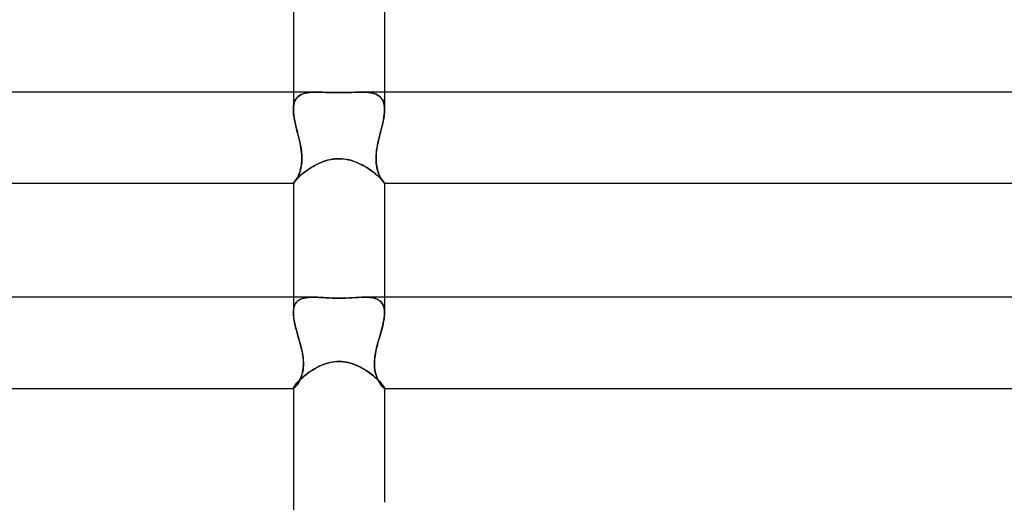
# Model space of a CAD drawing. Header units: millimetres. Extents: x -247 to 247, y -2 to 180.
# Tile 35 of 58: x -14 to 29, y 67 to 88. Entities that reach past the tile are written whole.
import ezdxf

# ---------------------------------------------------------------- set-up
doc = ezdxf.new("R2010")
doc.units = ezdxf.units.MM
doc.layers.add('HIDDEN', color=7, linetype='Continuous')
doc.layers.add('THICK', color=7, linetype='Continuous')

msp = doc.modelspace()

# ---------------------------------------------------------------- linework, layer by layer
at = {"layer": 'HIDDEN'}
for p, q in [((-2, 85), (-2, 84.242)), ((-1.942, 84.591), (-1.909, 84.662)), ((-1.892, 84.689), (-1.932, 84.616)), ((-1.909, 84.662), (-1.867, 84.726)), ((-1.844, 84.753), (-1.892, 84.689)), ((-1.867, 84.726), (-1.818, 84.782)), ((-1.788, 84.809), (-1.844, 84.753)), ((-1.818, 84.782), (-1.761, 84.83)), ((-1.723, 84.857), (-1.788, 84.809)), ((-1.761, 84.83), (-1.697, 84.872)), ((-1.65, 84.896), (-1.723, 84.857)), ((-1.697, 84.872), (-1.627, 84.907)), ((-1.571, 84.928), (-1.65, 84.896)), ((-1.627, 84.907), (-1.549, 84.935)), ((-1.485, 84.953), (-1.571, 84.928)), ((-1.549, 84.935), (-1.466, 84.957)), ((-1.393, 84.972), (-1.485, 84.953)), ((-1.466, 84.957), (-1.377, 84.974)), ((-1.296, 84.985), (-1.393, 84.972)), ((-1.377, 84.974), (-1.283, 84.987)), ((-1.193, 84.994), (-1.296, 84.985)), ((-1.283, 84.987), (-1.184, 84.994)), ((-1.085, 84.999), (-1.193, 84.994)), ((-1.184, 84.994), (-1.08, 84.999)), ((-0.972, 85), (-1.085, 84.999)), ((-1.08, 84.999), (-0.972, 85)), ((-0.841, 84.999), (-0.972, 85)), ((-0.705, 84.995), (-0.841, 84.999)), ((-0.562, 84.99), (-0.705, 84.995)), ((-0.397, 84.985), (-0.562, 84.99)), ((-0.209, 84.981), (-0.397, 84.985)), ((0, 84.979), (-0.209, 84.981)), ((0.147, 84.98), (0, 84.979)), ((0.293, 84.982), (0.147, 84.98)), ((0.435, 84.986), (0.293, 84.982)), ((0.576, 84.991), (0.435, 84.986)), ((0.712, 84.995), (0.576, 84.991)), ((0.845, 84.999), (0.712, 84.995)), ((0.972, 85), (0.845, 84.999)), ((1.081, 84.999), (0.972, 85)), ((0.972, 85), (1.085, 84.999)), ((1.184, 84.994), (1.081, 84.999)), ((1.085, 84.999), (1.193, 84.994)), ((1.284, 84.986), (1.184, 84.994)), ((1.193, 84.994), (1.296, 84.985)), ((1.378, 84.974), (1.284, 84.986)), ((1.296, 84.985), (1.393, 84.972)), ((1.466, 84.957), (1.378, 84.974)), ((1.393, 84.972), (1.485, 84.953)), ((1.55, 84.935), (1.466, 84.957)), ((1.485, 84.953), (1.571, 84.928)), ((1.627, 84.906), (1.55, 84.935)), ((1.571, 84.928), (1.65, 84.896)), ((1.698, 84.872), (1.627, 84.906)), ((1.65, 84.896), (1.723, 84.857)), ((1.761, 84.83), (1.698, 84.872)), ((1.723, 84.857), (1.788, 84.809)), ((1.818, 84.782), (1.761, 84.83)), ((1.788, 84.809), (1.844, 84.753)), ((1.867, 84.726), (1.818, 84.782)), ((1.844, 84.753), (1.892, 84.689)), ((1.909, 84.662), (1.867, 84.726)), ((1.892, 84.689), (1.932, 84.616)), ((1.942, 84.591), (1.909, 84.662)), ((2, 85), (2, 84.242)), ((-1.996, 84.346), (-2, 84.241)), ((-2, 84.242), (-1.997, 84.338)), ((-1.996, 84.131), (-2, 84.242)), ((-2, 84.241), (-1.996, 84.121)), ((-1.997, 84.338), (-1.986, 84.429)), ((-1.983, 84.444), (-1.996, 84.346)), ((-1.986, 84.429), (-1.968, 84.513)), ((-1.962, 84.534), (-1.983, 84.444)), ((-1.968, 84.513), (-1.942, 84.591)), ((-1.932, 84.616), (-1.962, 84.534)), ((1.932, 84.616), (1.962, 84.534)), ((1.968, 84.513), (1.942, 84.591)), ((1.962, 84.534), (1.983, 84.444)), ((1.986, 84.428), (1.968, 84.513)), ((1.983, 84.444), (1.996, 84.346)), ((1.997, 84.338), (1.986, 84.428)), ((1.996, 84.346), (2, 84.241)), ((1.996, 84.131), (2, 84.242)), ((2, 84.241), (1.996, 84.121)), ((2, 84.242), (1.997, 84.338)), ((-1.986, 84.016), (-1.996, 84.131)), ((-1.996, 84.121), (-1.983, 83.994)), ((-1.969, 83.897), (-1.986, 84.016)), ((-1.983, 83.994), (-1.963, 83.861)), ((-1.947, 83.775), (-1.969, 83.897)), ((-1.963, 83.861), (-1.937, 83.724)), ((-1.921, 83.65), (-1.947, 83.775)), ((1.921, 83.65), (1.947, 83.775)), ((1.963, 83.861), (1.937, 83.724)), ((1.947, 83.775), (1.969, 83.897)), ((1.983, 83.994), (1.963, 83.861)), ((1.969, 83.897), (1.986, 84.016)), ((1.996, 84.121), (1.983, 83.994)), ((1.986, 84.016), (1.996, 84.131)), ((-1.937, 83.724), (-1.906, 83.584)), ((-1.892, 83.523), (-1.921, 83.65)), ((-1.906, 83.584), (-1.872, 83.441)), ((-1.86, 83.394), (-1.892, 83.523)), ((-1.872, 83.441), (-1.835, 83.295)), ((-1.827, 83.263), (-1.86, 83.394)), ((1.827, 83.263), (1.86, 83.394)), ((1.872, 83.441), (1.835, 83.295)), ((1.86, 83.394), (1.892, 83.523)), ((1.906, 83.584), (1.872, 83.441)), ((1.892, 83.523), (1.921, 83.65)), ((1.937, 83.724), (1.906, 83.584)), ((-1.835, 83.295), (-1.798, 83.148)), ((-1.794, 83.132), (-1.827, 83.263)), ((-1.798, 83.148), (-1.761, 83)), ((-1.761, 83), (-1.794, 83.132)), ((-1.735, 82.891), (-1.761, 83)), ((-1.761, 83), (-1.738, 82.905)), ((-1.738, 82.905), (-1.717, 82.81)), ((1.738, 82.905), (1.717, 82.81)), ((1.735, 82.891), (1.761, 83)), ((1.761, 83), (1.738, 82.905)), ((1.798, 83.148), (1.761, 83)), ((1.761, 83), (1.794, 83.132)), ((1.794, 83.132), (1.827, 83.263)), ((1.835, 83.295), (1.798, 83.148)), ((-1.711, 82.783), (-1.735, 82.891)), ((-1.717, 82.81), (-1.696, 82.714)), ((-1.688, 82.674), (-1.711, 82.783)), ((-1.696, 82.714), (-1.678, 82.62)), ((-1.669, 82.567), (-1.688, 82.674)), ((-1.678, 82.62), (-1.662, 82.525)), ((-1.653, 82.461), (-1.669, 82.567)), ((-1.662, 82.525), (-1.649, 82.432)), ((1.662, 82.525), (1.649, 82.432)), ((1.653, 82.461), (1.669, 82.567)), ((1.678, 82.62), (1.662, 82.525)), ((1.669, 82.567), (1.689, 82.674)), ((1.696, 82.714), (1.678, 82.62)), ((1.689, 82.674), (1.711, 82.783)), ((1.717, 82.81), (1.696, 82.714)), ((1.711, 82.783), (1.735, 82.891)), ((-1.64, 82.356), (-1.653, 82.461)), ((-1.649, 82.432), (-1.638, 82.34)), ((-1.631, 82.253), (-1.64, 82.356)), ((-1.638, 82.34), (-1.63, 82.248)), ((-1.626, 82.152), (-1.631, 82.253)), ((-1.63, 82.248), (-1.626, 82.158)), ((-1.629, 81.957), (-1.625, 82.053)), ((-1.625, 82.069), (-1.627, 81.983)), ((-1.626, 82.158), (-1.625, 82.069)), ((-1.625, 82.053), (-1.626, 82.152)), ((-0.454, 82.023), (-0.345, 82.046)), ((-0.345, 82.046), (-0.233, 82.063)), ((-0.233, 82.063), (-0.117, 82.074)), ((-0.117, 82.074), (0, 82.078)), ((0, 82.078), (0.101, 82.075)), ((0.101, 82.075), (0.202, 82.067)), ((0.202, 82.067), (0.302, 82.053)), ((0.302, 82.053), (0.401, 82.035)), ((1.626, 82.158), (1.625, 82.069)), ((1.625, 82.053), (1.626, 82.152)), ((1.625, 82.069), (1.627, 81.983)), ((1.629, 81.958), (1.625, 82.053)), ((1.626, 82.152), (1.631, 82.254)), ((1.63, 82.248), (1.626, 82.158)), ((1.638, 82.34), (1.63, 82.248)), ((1.631, 82.254), (1.64, 82.357)), ((1.649, 82.432), (1.638, 82.34)), ((1.64, 82.357), (1.653, 82.461)), ((-1.704, 81.537), (-1.683, 81.613)), ((-1.67, 81.667), (-1.687, 81.595)), ((-1.683, 81.613), (-1.664, 81.693)), ((-1.655, 81.741), (-1.67, 81.667)), ((-1.664, 81.693), (-1.649, 81.777)), ((-1.643, 81.819), (-1.655, 81.741)), ((-1.649, 81.777), (-1.637, 81.865)), ((-1.633, 81.9), (-1.643, 81.819)), ((-1.637, 81.865), (-1.629, 81.957)), ((-1.627, 81.983), (-1.633, 81.9)), ((-1.415, 81.559), (-1.343, 81.609)), ((-1.343, 81.609), (-1.267, 81.66)), ((-1.267, 81.66), (-1.189, 81.709)), ((-1.189, 81.709), (-1.107, 81.756)), ((-1.107, 81.756), (-1.023, 81.803)), ((-1.023, 81.803), (-0.936, 81.846)), ((-0.936, 81.846), (-0.847, 81.888)), ((-0.847, 81.888), (-0.755, 81.926)), ((-0.755, 81.926), (-0.659, 81.962)), ((-0.659, 81.962), (-0.558, 81.995)), ((-0.558, 81.995), (-0.454, 82.023)), ((0.401, 82.035), (0.5, 82.011)), ((0.5, 82.011), (0.597, 81.983)), ((0.597, 81.983), (0.693, 81.95)), ((0.693, 81.95), (0.786, 81.914)), ((0.786, 81.914), (0.877, 81.874)), ((0.877, 81.874), (0.966, 81.832)), ((0.966, 81.832), (1.053, 81.787)), ((1.053, 81.787), (1.137, 81.739)), ((1.137, 81.739), (1.218, 81.691)), ((1.218, 81.691), (1.296, 81.641)), ((1.296, 81.641), (1.371, 81.59)), ((1.627, 81.983), (1.633, 81.9)), ((1.637, 81.866), (1.629, 81.958)), ((1.633, 81.9), (1.643, 81.819)), ((1.649, 81.778), (1.637, 81.866)), ((1.643, 81.819), (1.655, 81.741)), ((1.664, 81.694), (1.649, 81.778)), ((1.655, 81.741), (1.67, 81.667)), ((1.683, 81.613), (1.664, 81.694)), ((1.67, 81.667), (1.687, 81.595)), ((1.704, 81.538), (1.683, 81.613)), ((-1.889, 81.147), (-1.854, 81.184)), ((-1.884, 81.14), (-1.859, 81.182)), ((-1.849, 81.2), (-1.872, 81.159)), ((-1.859, 81.182), (-1.832, 81.229)), ((-1.854, 81.184), (-1.814, 81.224)), ((-1.824, 81.244), (-1.849, 81.2)), ((-1.832, 81.229), (-1.805, 81.281)), ((-1.8, 81.293), (-1.824, 81.244)), ((-1.814, 81.224), (-1.77, 81.267)), ((-1.805, 81.281), (-1.779, 81.338)), ((-1.775, 81.346), (-1.8, 81.293)), ((-1.779, 81.338), (-1.753, 81.399)), ((-1.751, 81.402), (-1.775, 81.346)), ((-1.77, 81.267), (-1.721, 81.312)), ((-1.753, 81.399), (-1.727, 81.466)), ((-1.729, 81.463), (-1.751, 81.402)), ((-1.707, 81.527), (-1.729, 81.463)), ((-1.727, 81.466), (-1.704, 81.537)), ((-1.721, 81.312), (-1.667, 81.359)), ((-1.687, 81.595), (-1.707, 81.527)), ((-1.667, 81.359), (-1.61, 81.408)), ((-1.61, 81.408), (-1.548, 81.458)), ((-1.548, 81.458), (-1.483, 81.508)), ((-1.483, 81.508), (-1.415, 81.559)), ((1.371, 81.59), (1.443, 81.538)), ((1.443, 81.538), (1.512, 81.486)), ((1.512, 81.486), (1.577, 81.435)), ((1.577, 81.435), (1.638, 81.384)), ((1.638, 81.384), (1.695, 81.335)), ((1.687, 81.595), (1.707, 81.527)), ((1.695, 81.335), (1.747, 81.287)), ((1.727, 81.467), (1.704, 81.538)), ((1.707, 81.527), (1.729, 81.463)), ((1.752, 81.4), (1.727, 81.467)), ((1.729, 81.463), (1.751, 81.402)), ((1.747, 81.287), (1.795, 81.242)), ((1.751, 81.402), (1.775, 81.346)), ((1.778, 81.338), (1.752, 81.4)), ((1.775, 81.346), (1.8, 81.293)), ((1.805, 81.281), (1.778, 81.338)), ((1.795, 81.242), (1.838, 81.2)), ((1.8, 81.293), (1.824, 81.244)), ((1.832, 81.23), (1.805, 81.281)), ((1.824, 81.244), (1.849, 81.2)), ((1.858, 81.183), (1.832, 81.23)), ((1.838, 81.2), (1.877, 81.16)), ((1.849, 81.2), (1.872, 81.159)), ((1.884, 81.141), (1.858, 81.183)), ((-2, 81.002), (-1.998, 81.009)), ((-2, 81.002), (-2, 81.001)), ((-2, 81.001), (-2, 81.002)), ((-2, 81.001), (-2, 81.001)), ((-2, 81.001), (-2, 81)), ((-2, 81), (-2, 81.001)), ((-2, 81.001), (-2, 81.001)), ((-2, 81), (-1.999, 81)), ((-1.999, 81), (-2, 81)), ((-1.999, 81), (-1.999, 81)), ((-1.999, 81), (-1.998, 81)), ((-1.998, 81), (-1.999, 81)), ((-1.999, 81), (-1.999, 81)), ((-1.998, 81.009), (-1.992, 81.02)), ((-1.998, 81), (-1.992, 81.003)), ((-1.992, 81.003), (-1.998, 81)), ((-1.992, 81.02), (-1.981, 81.037)), ((-1.992, 81.003), (-1.982, 81.012)), ((-1.983, 81.011), (-1.992, 81.003)), ((-1.97, 81.024), (-1.983, 81.011)), ((-1.982, 81.012), (-1.968, 81.027)), ((-1.981, 81.037), (-1.965, 81.058)), ((-1.955, 81.042), (-1.97, 81.024)), ((-1.968, 81.027), (-1.951, 81.047)), ((-1.965, 81.058), (-1.945, 81.083)), ((-1.937, 81.064), (-1.955, 81.042)), ((-1.951, 81.047), (-1.931, 81.073)), ((-1.945, 81.083), (-1.919, 81.113)), ((-1.917, 81.091), (-1.937, 81.064)), ((-1.931, 81.073), (-1.908, 81.104)), ((-1.919, 81.113), (-1.889, 81.147)), ((-1.895, 81.123), (-1.917, 81.091)), ((-1.908, 81.104), (-1.884, 81.14)), ((-1.872, 81.159), (-1.895, 81.123)), ((1.872, 81.159), (1.895, 81.123)), ((1.877, 81.16), (1.91, 81.124)), ((1.908, 81.104), (1.884, 81.141)), ((1.895, 81.123), (1.917, 81.091)), ((1.93, 81.073), (1.908, 81.104)), ((1.91, 81.124), (1.938, 81.091)), ((1.917, 81.091), (1.937, 81.064)), ((1.95, 81.047), (1.93, 81.073)), ((1.937, 81.064), (1.955, 81.042)), ((1.938, 81.091), (1.961, 81.063)), ((1.967, 81.027), (1.95, 81.047)), ((1.955, 81.042), (1.97, 81.024)), ((1.961, 81.063), (1.978, 81.04)), ((1.982, 81.012), (1.967, 81.027)), ((1.97, 81.024), (1.983, 81.011)), ((1.978, 81.04), (1.991, 81.022)), ((1.992, 81.003), (1.982, 81.012)), ((1.983, 81.011), (1.992, 81.003)), ((1.991, 81.022), (1.998, 81.009)), ((1.998, 81), (1.992, 81.003)), ((1.992, 81.003), (1.998, 81)), ((1.998, 81.009), (2, 81.002)), ((1.999, 81), (1.998, 81)), ((1.998, 81), (1.999, 81)), ((2, 81), (1.999, 81)), ((1.999, 81), (1.999, 81)), ((1.999, 81), (1.999, 81)), ((1.999, 81), (2, 81)), ((2, 81.002), (2, 81.001)), ((2, 81.001), (2, 81.002)), ((2, 81.001), (2, 81.001)), ((2, 81.001), (2, 81)), ((2, 81), (2, 81.001)), ((2, 81.001), (2, 81.001)), ((-2, 76), (-2, 75.318)), ((-1.28, 75.996), (-1.356, 75.99)), ((-1.328, 75.992), (-1.227, 75.998)), ((-1.202, 75.999), (-1.28, 75.996)), ((-1.227, 75.998), (-1.121, 76)), ((-1.121, 76), (-1.202, 75.999)), ((-1.033, 75.999), (-1.121, 76)), ((-0.943, 75.996), (-1.033, 75.999)), ((-0.85, 75.992), (-0.943, 75.996)), ((0.869, 75.993), (0.735, 75.986)), ((0.999, 75.998), (0.869, 75.993)), ((1.122, 76), (0.999, 75.998)), ((1.121, 76), (1.202, 75.999)), ((1.228, 75.998), (1.122, 76)), ((1.202, 75.999), (1.28, 75.996)), ((1.328, 75.992), (1.228, 75.998)), ((1.28, 75.996), (1.356, 75.99)), ((2, 76), (2, 75.318)), ((-1.985, 75.5), (-1.965, 75.583)), ((-1.958, 75.605), (-1.977, 75.54)), ((-1.965, 75.583), (-1.937, 75.657)), ((-1.934, 75.664), (-1.958, 75.605)), ((-1.937, 75.657), (-1.9, 75.724)), ((-1.904, 75.718), (-1.934, 75.664)), ((-1.87, 75.766), (-1.904, 75.718)), ((-1.9, 75.724), (-1.855, 75.784)), ((-1.83, 75.81), (-1.87, 75.766)), ((-1.855, 75.784), (-1.801, 75.835)), ((-1.785, 75.848), (-1.83, 75.81)), ((-1.801, 75.835), (-1.74, 75.879)), ((-1.736, 75.881), (-1.785, 75.848)), ((-1.74, 75.879), (-1.671, 75.914)), ((-1.682, 75.909), (-1.736, 75.881)), ((-1.624, 75.933), (-1.682, 75.909)), ((-1.671, 75.914), (-1.595, 75.943)), ((-1.562, 75.953), (-1.624, 75.933)), ((-1.595, 75.943), (-1.512, 75.965)), ((-1.497, 75.969), (-1.562, 75.953)), ((-1.512, 75.965), (-1.423, 75.982)), ((-1.428, 75.981), (-1.497, 75.969)), ((-1.356, 75.99), (-1.428, 75.981)), ((-1.423, 75.982), (-1.328, 75.992)), ((-0.754, 75.987), (-0.85, 75.992)), ((-0.656, 75.982), (-0.754, 75.987)), ((-0.555, 75.976), (-0.656, 75.982)), ((-0.439, 75.97), (-0.555, 75.976)), ((-0.307, 75.965), (-0.439, 75.97)), ((-0.16, 75.96), (-0.307, 75.965)), ((0, 75.959), (-0.16, 75.96)), ((0.152, 75.96), (0, 75.959)), ((0.302, 75.965), (0.152, 75.96)), ((0.45, 75.971), (0.302, 75.965)), ((0.594, 75.978), (0.45, 75.971)), ((0.735, 75.986), (0.594, 75.978)), ((1.423, 75.981), (1.328, 75.992)), ((1.356, 75.99), (1.428, 75.981)), ((1.513, 75.965), (1.423, 75.981)), ((1.428, 75.981), (1.497, 75.969)), ((1.497, 75.969), (1.562, 75.953)), ((1.596, 75.943), (1.513, 75.965)), ((1.562, 75.953), (1.624, 75.933)), ((1.671, 75.914), (1.596, 75.943)), ((1.624, 75.933), (1.682, 75.909)), ((1.74, 75.878), (1.671, 75.914)), ((1.682, 75.909), (1.736, 75.881)), ((1.736, 75.881), (1.785, 75.848)), ((1.801, 75.835), (1.74, 75.878)), ((1.785, 75.848), (1.83, 75.81)), ((1.855, 75.784), (1.801, 75.835)), ((1.83, 75.81), (1.87, 75.767)), ((1.9, 75.724), (1.855, 75.784)), ((1.87, 75.767), (1.904, 75.718)), ((1.937, 75.657), (1.9, 75.724)), ((1.904, 75.718), (1.934, 75.664)), ((1.934, 75.664), (1.958, 75.605)), ((1.965, 75.582), (1.937, 75.657)), ((1.958, 75.605), (1.977, 75.54)), ((1.985, 75.5), (1.965, 75.582)), ((-2, 75.317), (-1.996, 75.411)), ((-1.997, 75.396), (-2, 75.317)), ((-1.996, 75.212), (-2, 75.317)), ((-2, 75.317), (-1.997, 75.232)), ((-1.99, 75.471), (-1.997, 75.396)), ((-1.997, 75.232), (-1.99, 75.142)), ((-1.996, 75.411), (-1.985, 75.5)), ((-1.985, 75.103), (-1.996, 75.212)), ((-1.977, 75.54), (-1.99, 75.471)), ((-1.99, 75.142), (-1.978, 75.049)), ((1.977, 75.54), (1.99, 75.471)), ((1.99, 75.142), (1.978, 75.049)), ((1.996, 75.411), (1.985, 75.5)), ((1.985, 75.103), (1.996, 75.212)), ((1.99, 75.471), (1.997, 75.396)), ((1.997, 75.232), (1.99, 75.142)), ((2, 75.317), (1.996, 75.411)), ((1.996, 75.212), (2, 75.317)), ((1.997, 75.396), (2, 75.317)), ((2, 75.317), (1.997, 75.232)), ((-1.968, 74.989), (-1.985, 75.103)), ((-1.978, 75.049), (-1.961, 74.952)), ((-1.945, 74.872), (-1.968, 74.989)), ((-1.961, 74.952), (-1.941, 74.853)), ((-1.918, 74.753), (-1.945, 74.872)), ((-1.941, 74.853), (-1.918, 74.752)), ((-1.887, 74.631), (-1.918, 74.753)), ((-1.918, 74.752), (-1.892, 74.649)), ((1.887, 74.631), (1.918, 74.753)), ((1.918, 74.752), (1.892, 74.649)), ((1.918, 74.753), (1.945, 74.872)), ((1.941, 74.853), (1.918, 74.752)), ((1.961, 74.952), (1.941, 74.853)), ((1.945, 74.872), (1.968, 74.989)), ((1.978, 75.049), (1.961, 74.952)), ((1.968, 74.989), (1.985, 75.103)), ((-1.892, 74.649), (-1.864, 74.544)), ((-1.854, 74.506), (-1.887, 74.631)), ((-1.864, 74.544), (-1.834, 74.437)), ((-1.818, 74.381), (-1.854, 74.506)), ((-1.834, 74.437), (-1.803, 74.33)), ((-1.782, 74.254), (-1.818, 74.381)), ((-1.803, 74.33), (-1.772, 74.221)), ((1.803, 74.33), (1.772, 74.221)), ((1.782, 74.254), (1.818, 74.381)), ((1.834, 74.437), (1.803, 74.33)), ((1.818, 74.381), (1.854, 74.506)), ((1.864, 74.544), (1.834, 74.437)), ((1.854, 74.506), (1.887, 74.631)), ((1.892, 74.649), (1.864, 74.544)), ((-1.745, 74.127), (-1.782, 74.254)), ((-1.772, 74.221), (-1.74, 74.111)), ((-1.709, 74), (-1.745, 74.127)), ((-1.74, 74.111), (-1.709, 74)), ((-1.681, 73.893), (-1.709, 74)), ((-1.709, 74), (-1.684, 73.906)), ((-1.684, 73.906), (-1.66, 73.812)), ((-1.653, 73.785), (-1.681, 73.893)), ((1.653, 73.785), (1.681, 73.893)), ((1.684, 73.906), (1.66, 73.812)), ((1.681, 73.893), (1.709, 74)), ((1.709, 74), (1.684, 73.906)), ((1.709, 74), (1.745, 74.127)), ((1.74, 74.111), (1.709, 74)), ((1.772, 74.221), (1.74, 74.111)), ((1.745, 74.127), (1.782, 74.254)), ((-1.66, 73.812), (-1.637, 73.719)), ((-1.628, 73.675), (-1.653, 73.785)), ((-1.637, 73.719), (-1.617, 73.625)), ((-1.605, 73.564), (-1.628, 73.675)), ((-1.617, 73.625), (-1.599, 73.531)), ((-1.586, 73.452), (-1.605, 73.564)), ((-1.599, 73.531), (-1.584, 73.439)), ((-1.57, 73.339), (-1.586, 73.452)), ((-1.584, 73.439), (-1.571, 73.347)), ((1.57, 73.339), (1.586, 73.452)), ((1.584, 73.438), (1.571, 73.346)), ((1.599, 73.531), (1.584, 73.438)), ((1.586, 73.452), (1.605, 73.564)), ((1.617, 73.624), (1.599, 73.531)), ((1.605, 73.564), (1.628, 73.675)), ((1.637, 73.718), (1.617, 73.624)), ((1.628, 73.675), (1.653, 73.785)), ((1.66, 73.812), (1.637, 73.718)), ((-1.571, 73.347), (-1.563, 73.256)), ((-1.56, 73.226), (-1.57, 73.339)), ((-1.565, 72.908), (-1.558, 73.01)), ((-1.558, 72.991), (-1.565, 72.908)), ((-1.563, 73.256), (-1.557, 73.166)), ((-1.556, 73.116), (-1.56, 73.226)), ((-1.558, 73.01), (-1.556, 73.116)), ((-1.556, 73.078), (-1.558, 72.991)), ((-1.557, 73.166), (-1.556, 73.078)), ((-0.946, 72.928), (-0.852, 72.975)), ((-0.852, 72.975), (-0.754, 73.019)), ((-0.754, 73.019), (-0.654, 73.059)), ((-0.654, 73.059), (-0.55, 73.094)), ((-0.55, 73.094), (-0.444, 73.124)), ((-0.444, 73.124), (-0.334, 73.148)), ((-0.334, 73.148), (-0.223, 73.166)), ((-0.223, 73.166), (-0.112, 73.177)), ((-0.112, 73.177), (0, 73.181)), ((0, 73.181), (0.099, 73.178)), ((0.099, 73.178), (0.199, 73.169)), ((0.199, 73.169), (0.298, 73.155)), ((0.298, 73.155), (0.397, 73.135)), ((0.397, 73.135), (0.495, 73.11)), ((0.495, 73.11), (0.591, 73.081)), ((0.591, 73.081), (0.685, 73.047)), ((0.685, 73.047), (0.777, 73.009)), ((0.777, 73.009), (0.867, 72.968)), ((1.556, 73.116), (1.56, 73.226)), ((1.557, 73.165), (1.556, 73.076)), ((1.558, 73.01), (1.556, 73.116)), ((1.556, 73.076), (1.558, 72.99)), ((1.563, 73.255), (1.557, 73.165)), ((1.565, 72.908), (1.558, 73.01)), ((1.558, 72.99), (1.565, 72.906)), ((1.56, 73.226), (1.57, 73.339)), ((1.571, 73.346), (1.563, 73.255)), ((-1.667, 72.476), (-1.64, 72.55)), ((-1.624, 72.602), (-1.646, 72.533)), ((-1.64, 72.55), (-1.616, 72.631)), ((-1.605, 72.674), (-1.624, 72.602)), ((-1.616, 72.631), (-1.595, 72.718)), ((-1.588, 72.749), (-1.605, 72.674)), ((-1.595, 72.718), (-1.577, 72.81)), ((-1.575, 72.827), (-1.588, 72.749)), ((-1.577, 72.81), (-1.565, 72.908)), ((-1.576, 72.495), (-1.51, 72.551)), ((-1.565, 72.908), (-1.575, 72.827)), ((-1.51, 72.551), (-1.44, 72.608)), ((-1.44, 72.608), (-1.366, 72.664)), ((-1.366, 72.664), (-1.288, 72.719)), ((-1.288, 72.719), (-1.207, 72.774)), ((-1.207, 72.774), (-1.123, 72.828)), ((-1.123, 72.828), (-1.036, 72.879)), ((-1.036, 72.879), (-0.946, 72.928)), ((0.867, 72.968), (0.955, 72.923)), ((0.955, 72.923), (1.041, 72.876)), ((1.041, 72.876), (1.125, 72.827)), ((1.125, 72.827), (1.205, 72.776)), ((1.205, 72.776), (1.284, 72.723)), ((1.284, 72.723), (1.359, 72.669)), ((1.359, 72.669), (1.431, 72.614)), ((1.431, 72.614), (1.5, 72.56)), ((1.5, 72.56), (1.565, 72.505)), ((1.577, 72.81), (1.565, 72.908)), ((1.565, 72.906), (1.575, 72.825)), ((1.575, 72.825), (1.588, 72.747)), ((1.595, 72.718), (1.577, 72.81)), ((1.588, 72.747), (1.605, 72.672)), ((1.616, 72.631), (1.595, 72.718)), ((1.605, 72.672), (1.625, 72.6)), ((1.64, 72.55), (1.616, 72.631)), ((1.625, 72.6), (1.647, 72.532)), ((1.667, 72.476), (1.64, 72.55)), ((-1.962, 72.087), (-1.939, 72.119)), ((-1.939, 72.119), (-1.911, 72.155)), ((-1.911, 72.155), (-1.879, 72.195)), ((-1.861, 72.125), (-1.886, 72.093)), ((-1.879, 72.195), (-1.84, 72.239)), ((-1.876, 72.106), (-1.848, 72.143)), ((-1.834, 72.162), (-1.861, 72.125)), ((-1.848, 72.143), (-1.818, 72.186)), ((-1.84, 72.239), (-1.797, 72.286)), ((-1.806, 72.203), (-1.834, 72.162)), ((-1.818, 72.186), (-1.787, 72.233)), ((-1.778, 72.248), (-1.806, 72.203)), ((-1.797, 72.286), (-1.748, 72.335)), ((-1.787, 72.233), (-1.757, 72.286)), ((-1.75, 72.297), (-1.778, 72.248)), ((-1.757, 72.286), (-1.726, 72.344)), ((-1.723, 72.351), (-1.75, 72.297)), ((-1.748, 72.335), (-1.695, 72.387)), ((-1.726, 72.344), (-1.696, 72.407)), ((-1.696, 72.408), (-1.723, 72.351)), ((-1.696, 72.407), (-1.667, 72.476)), ((-1.67, 72.469), (-1.696, 72.408)), ((-1.695, 72.387), (-1.638, 72.441)), ((-1.646, 72.533), (-1.67, 72.469)), ((-1.638, 72.441), (-1.576, 72.495)), ((1.565, 72.505), (1.627, 72.451)), ((1.627, 72.451), (1.684, 72.398)), ((1.647, 72.532), (1.671, 72.467)), ((1.696, 72.407), (1.667, 72.476)), ((1.671, 72.467), (1.697, 72.406)), ((1.684, 72.398), (1.737, 72.346)), ((1.726, 72.344), (1.696, 72.407)), ((1.697, 72.406), (1.724, 72.349)), ((1.724, 72.349), (1.751, 72.296)), ((1.757, 72.286), (1.726, 72.344)), ((1.737, 72.346), (1.786, 72.297)), ((1.751, 72.296), (1.779, 72.247)), ((1.787, 72.233), (1.757, 72.286)), ((1.779, 72.247), (1.807, 72.202)), ((1.786, 72.297), (1.831, 72.249)), ((1.818, 72.186), (1.787, 72.233)), ((1.807, 72.202), (1.835, 72.161)), ((1.848, 72.143), (1.818, 72.186)), ((1.831, 72.249), (1.871, 72.204)), ((1.835, 72.161), (1.862, 72.124)), ((1.876, 72.106), (1.848, 72.143)), ((1.862, 72.124), (1.887, 72.092)), ((1.871, 72.204), (1.905, 72.163)), ((1.905, 72.163), (1.934, 72.126)), ((1.934, 72.126), (1.958, 72.092)), ((-2, 72.009), (-1.998, 72.021)), ((-2, 72.009), (-2, 72.006)), ((-2, 72.006), (-2, 72.009)), ((-2, 72.006), (-1.999, 72.004)), ((-1.999, 72.004), (-2, 72.006)), ((-2, 72), (-1.993, 72)), ((-1.999, 72.004), (-1.998, 72.002)), ((-1.998, 72.002), (-1.999, 72.004)), ((-1.998, 72.021), (-1.991, 72.038)), ((-1.998, 72.002), (-1.996, 72.001)), ((-1.997, 72.001), (-1.998, 72.002)), ((-1.995, 72), (-1.997, 72.001)), ((-1.996, 72.001), (-1.995, 72)), ((-1.995, 72), (-1.992, 72)), ((-1.993, 72), (-1.995, 72)), ((-1.992, 72), (-1.981, 72.003)), ((-1.982, 72.003), (-1.992, 72)), ((-1.991, 72.038), (-1.979, 72.06)), ((-1.969, 72.011), (-1.982, 72.003)), ((-1.981, 72.003), (-1.967, 72.012)), ((-1.979, 72.06), (-1.962, 72.087)), ((-1.952, 72.024), (-1.969, 72.011)), ((-1.967, 72.012), (-1.948, 72.027)), ((-1.932, 72.043), (-1.952, 72.024)), ((-1.948, 72.027), (-1.927, 72.048)), ((-1.91, 72.066), (-1.932, 72.043)), ((-1.927, 72.048), (-1.903, 72.074)), ((-1.886, 72.093), (-1.91, 72.066)), ((-1.903, 72.074), (-1.876, 72.106)), ((1.903, 72.074), (1.876, 72.106)), ((1.887, 72.092), (1.911, 72.065)), ((1.927, 72.048), (1.903, 72.074)), ((1.911, 72.065), (1.933, 72.042)), ((1.948, 72.027), (1.927, 72.048)), ((1.933, 72.042), (1.953, 72.024)), ((1.967, 72.012), (1.948, 72.027)), ((1.953, 72.024), (1.969, 72.011)), ((1.958, 72.092), (1.977, 72.064)), ((1.981, 72.003), (1.967, 72.012)), ((1.969, 72.011), (1.983, 72.003)), ((1.977, 72.064), (1.99, 72.04)), ((1.992, 72), (1.981, 72.003)), ((1.983, 72.003), (1.993, 72)), ((1.99, 72.04), (1.997, 72.022)), ((1.995, 72), (1.992, 72)), ((1.993, 72), (1.995, 72)), ((1.993, 72), (2, 72)), ((1.996, 72.001), (1.995, 72)), ((1.995, 72), (1.997, 72.001)), ((1.998, 72.002), (1.996, 72.001)), ((1.997, 72.022), (2, 72.009)), ((1.997, 72.001), (1.998, 72.002)), ((1.999, 72.004), (1.998, 72.002)), ((1.998, 72.002), (1.999, 72.004)), ((2, 72.006), (1.999, 72.004)), ((1.999, 72.004), (2, 72.006)), ((2, 72.009), (2, 72.006)), ((2, 72.006), (2, 72.009)), ((-2, 67), (-2, 66.389))]:
    msp.add_line(p, q, dxfattribs=at)
at = {"layer": 'THICK'}
for p, q in [((-2, 90), (-2, 85)), ((2, 90), (2, 85)), ((-0.971, 85), (-169.686, 85)), ((-0.972, 85), (-0.844, 84.999)), ((-0.844, 84.999), (-0.712, 84.995)), ((-0.712, 84.995), (-0.575, 84.991)), ((-0.575, 84.991), (-0.435, 84.986)), ((-0.435, 84.986), (-0.292, 84.982)), ((-0.292, 84.982), (-0.147, 84.98)), ((-0.147, 84.98), (0, 84.979)), ((0, 84.979), (0.209, 84.981)), ((0.209, 84.981), (0.397, 84.985)), ((0.397, 84.985), (0.562, 84.99)), ((0.562, 84.99), (0.705, 84.995)), ((0.705, 84.995), (0.841, 84.999)), ((0.841, 84.999), (0.972, 85)), ((169.686, 85), (0.971, 85)), ((-0.302, 82.053), (-0.401, 82.035)), ((-0.202, 82.067), (-0.302, 82.053)), ((-0.101, 82.075), (-0.202, 82.067)), ((0, 82.078), (-0.101, 82.075)), ((0.117, 82.074), (0, 82.078)), ((0.233, 82.063), (0.117, 82.074)), ((0.345, 82.046), (0.233, 82.063)), ((0.454, 82.023), (0.345, 82.046)), ((-1.296, 81.641), (-1.371, 81.59)), ((-1.218, 81.691), (-1.296, 81.641)), ((-1.137, 81.739), (-1.218, 81.691)), ((-1.053, 81.787), (-1.137, 81.739)), ((-0.966, 81.832), (-1.053, 81.787)), ((-0.877, 81.874), (-0.966, 81.832)), ((-0.786, 81.914), (-0.877, 81.874)), ((-0.693, 81.95), (-0.786, 81.914)), ((-0.597, 81.983), (-0.693, 81.95)), ((-0.5, 82.011), (-0.597, 81.983)), ((-0.401, 82.035), (-0.5, 82.011)), ((0.558, 81.995), (0.454, 82.023)), ((0.659, 81.962), (0.558, 81.995)), ((0.755, 81.926), (0.659, 81.962)), ((0.847, 81.888), (0.755, 81.926)), ((0.936, 81.846), (0.847, 81.888)), ((1.023, 81.803), (0.936, 81.846)), ((1.107, 81.756), (1.023, 81.803)), ((1.189, 81.709), (1.107, 81.756)), ((1.267, 81.66), (1.189, 81.709)), ((1.343, 81.609), (1.267, 81.66)), ((1.415, 81.559), (1.343, 81.609)), ((-1.838, 81.2), (-1.877, 81.16)), ((-1.795, 81.242), (-1.838, 81.2)), ((-1.747, 81.287), (-1.795, 81.242)), ((-1.695, 81.335), (-1.747, 81.287)), ((-1.638, 81.384), (-1.695, 81.335)), ((-1.577, 81.435), (-1.638, 81.384)), ((-1.512, 81.486), (-1.577, 81.435)), ((-1.443, 81.538), (-1.512, 81.486)), ((-1.371, 81.59), (-1.443, 81.538)), ((1.483, 81.508), (1.415, 81.559)), ((1.548, 81.458), (1.483, 81.508)), ((1.61, 81.408), (1.548, 81.458)), ((1.667, 81.359), (1.61, 81.408)), ((1.721, 81.312), (1.667, 81.359)), ((1.77, 81.267), (1.721, 81.312)), ((1.814, 81.224), (1.77, 81.267)), ((1.854, 81.184), (1.814, 81.224)), ((1.889, 81.147), (1.854, 81.184)), ((-169.166, 81), (-2, 81)), ((-1.998, 81.009), (-2, 81.002)), ((-2, 81.002), (-2, 76)), ((-1.991, 81.022), (-1.998, 81.009)), ((-1.978, 81.04), (-1.991, 81.022)), ((-1.961, 81.063), (-1.978, 81.04)), ((-1.938, 81.091), (-1.961, 81.063)), ((-1.91, 81.124), (-1.938, 81.091)), ((-1.877, 81.16), (-1.91, 81.124)), ((1.919, 81.113), (1.889, 81.147)), ((1.945, 81.083), (1.919, 81.113)), ((1.965, 81.058), (1.945, 81.083)), ((1.981, 81.037), (1.965, 81.058)), ((1.992, 81.02), (1.981, 81.037)), ((1.998, 81.009), (1.992, 81.02)), ((2, 81.002), (1.998, 81.009)), ((2, 81.002), (2, 76)), ((2, 81), (169.166, 81)), ((-1.121, 76), (-173.508, 76)), ((-1.121, 76), (-0.998, 75.998)), ((-0.998, 75.998), (-0.869, 75.993)), ((-0.869, 75.993), (-0.734, 75.986)), ((0.85, 75.992), (0.943, 75.996)), ((0.943, 75.996), (1.033, 75.999)), ((1.033, 75.999), (1.121, 76)), ((173.508, 76), (1.121, 76)), ((-0.734, 75.986), (-0.594, 75.978)), ((-0.594, 75.978), (-0.45, 75.971)), ((-0.45, 75.971), (-0.302, 75.965)), ((-0.302, 75.965), (-0.152, 75.96)), ((-0.152, 75.96), (0, 75.959)), ((0, 75.959), (0.16, 75.96)), ((0.16, 75.96), (0.307, 75.965)), ((0.307, 75.965), (0.439, 75.97)), ((0.439, 75.97), (0.555, 75.976)), ((0.555, 75.976), (0.656, 75.982)), ((0.656, 75.982), (0.754, 75.987)), ((0.754, 75.987), (0.85, 75.992)), ((-0.777, 73.009), (-0.867, 72.968)), ((-0.685, 73.047), (-0.777, 73.009)), ((-0.591, 73.081), (-0.685, 73.047)), ((-0.495, 73.11), (-0.591, 73.081)), ((-0.397, 73.135), (-0.495, 73.11)), ((-0.298, 73.155), (-0.397, 73.135)), ((-0.199, 73.169), (-0.298, 73.155)), ((-0.099, 73.178), (-0.199, 73.169)), ((0, 73.181), (-0.099, 73.178)), ((0.112, 73.177), (0, 73.181)), ((0.223, 73.166), (0.112, 73.177)), ((0.334, 73.148), (0.223, 73.166)), ((0.444, 73.124), (0.334, 73.148)), ((0.55, 73.094), (0.444, 73.124)), ((0.654, 73.059), (0.55, 73.094)), ((0.754, 73.019), (0.654, 73.059)), ((0.852, 72.975), (0.754, 73.019)), ((0.946, 72.928), (0.852, 72.975)), ((-1.5, 72.56), (-1.565, 72.505)), ((-1.431, 72.614), (-1.5, 72.56)), ((-1.359, 72.669), (-1.431, 72.614)), ((-1.284, 72.723), (-1.359, 72.669)), ((-1.205, 72.776), (-1.284, 72.723)), ((-1.125, 72.827), (-1.205, 72.776)), ((-1.041, 72.876), (-1.125, 72.827)), ((-0.955, 72.923), (-1.041, 72.876)), ((-0.867, 72.968), (-0.955, 72.923)), ((1.036, 72.879), (0.946, 72.928)), ((1.123, 72.828), (1.036, 72.879)), ((1.207, 72.774), (1.123, 72.828)), ((1.288, 72.719), (1.207, 72.774)), ((1.366, 72.664), (1.288, 72.719)), ((1.44, 72.608), (1.366, 72.664)), ((1.51, 72.551), (1.44, 72.608)), ((1.576, 72.495), (1.51, 72.551)), ((-1.934, 72.126), (-1.958, 72.092)), ((-1.905, 72.163), (-1.934, 72.126)), ((-1.871, 72.204), (-1.905, 72.163)), ((-1.831, 72.249), (-1.871, 72.204)), ((-1.786, 72.297), (-1.831, 72.249)), ((-1.737, 72.346), (-1.786, 72.297)), ((-1.684, 72.398), (-1.737, 72.346)), ((-1.627, 72.451), (-1.684, 72.398)), ((-1.565, 72.505), (-1.627, 72.451)), ((1.638, 72.441), (1.576, 72.495)), ((1.695, 72.387), (1.638, 72.441)), ((1.748, 72.335), (1.695, 72.387)), ((1.797, 72.286), (1.748, 72.335)), ((1.84, 72.239), (1.797, 72.286)), ((1.879, 72.195), (1.84, 72.239)), ((1.911, 72.155), (1.879, 72.195)), ((1.939, 72.119), (1.911, 72.155)), ((1.962, 72.087), (1.939, 72.119)), ((-173.066, 72), (-2, 72)), ((-1.997, 72.022), (-2, 72.009)), ((-2, 72.009), (-2, 67)), ((-1.99, 72.04), (-1.997, 72.022)), ((-1.977, 72.064), (-1.99, 72.04)), ((-1.958, 72.092), (-1.977, 72.064)), ((1.979, 72.06), (1.962, 72.087)), ((1.991, 72.038), (1.979, 72.06)), ((1.998, 72.021), (1.991, 72.038)), ((2, 72.009), (1.998, 72.021)), ((2, 72.009), (2, 67)), ((2, 72), (173.066, 72))]:
    msp.add_line(p, q, dxfattribs=at)

doc.saveas('drawing.dxf')
